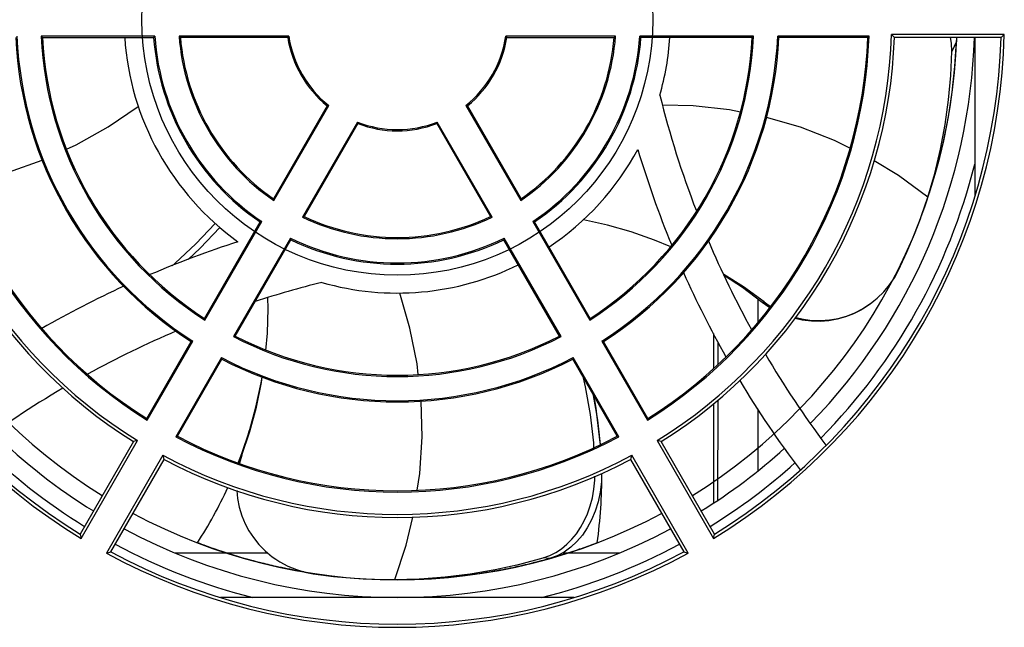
# Model space of a CAD drawing. Header units: millimetres. Extents: x -71 to 747, y -184 to 606.
# Tile 8 of 97: x 230 to 285, y -143 to -109. Entities that reach past the tile are written whole.
import ezdxf

# ---------------------------------------------------------------- set-up
doc = ezdxf.new("R2010")
doc.units = ezdxf.units.MM
doc.header["$LTSCALE"] = 30.734
doc.layers.get('0').update_dxf_attribs({"linetype": 'CONTINUOUS'})

msp = doc.modelspace()

# ---------------------------------------------------------------- linework, layer by layer
at = {"color": 7}
for p, q in [((230.724, -109.907), (230.798, -109.977)), ((237.124, -109.907), (230.724, -109.907)), ((230.798, -109.977), (237.059, -109.977)), ((237.059, -109.977), (237.124, -109.907)), ((244.663, -109.907), (238.488, -109.907)), ((238.488, -109.907), (238.563, -109.977)), ((244.603, -109.977), (238.563, -109.977)), ((244.603, -109.977), (244.663, -109.907)), ((263.057, -109.907), (256.882, -109.907)), ((256.882, -109.907), (256.942, -109.977)), ((256.942, -109.977), (262.982, -109.977)), ((262.982, -109.977), (263.057, -109.907)), ((270.821, -109.907), (264.421, -109.907)), ((264.421, -109.907), (264.486, -109.977)), ((270.747, -109.977), (264.486, -109.977)), ((270.747, -109.977), (270.821, -109.907)), ((277.326, -109.907), (272.182, -109.907)), ((272.182, -109.907), (272.249, -109.977)), ((277.254, -109.977), (272.249, -109.977)), ((277.254, -109.977), (277.326, -109.907)), ((284.938, -109.802), (278.585, -109.802)), ((278.585, -109.802), (278.698, -109.919)), ((278.698, -109.919), (278.755, -109.977)), ((284.758, -109.977), (278.755, -109.977)), ((282.249, -110.199), (281.992, -110.757)), ((282.162, -111.613), (282.249, -110.199)), ((282.24, -109.977), (282.249, -110.199)), ((283.272, -109.977), (283.272, -118.916)), ((284.758, -109.977), (284.938, -109.802)), ((246.822, -113.82), (243.802, -119.051)), ((243.825, -119.151), (246.912, -113.803)), ((246.912, -113.803), (246.822, -113.82)), ((254.723, -113.82), (254.633, -113.803)), ((254.633, -113.803), (257.72, -119.151)), ((254.723, -113.82), (257.743, -119.051)), ((248.523, -114.733), (245.435, -120.081)), ((248.554, -114.82), (245.534, -120.051)), ((248.554, -114.82), (248.523, -114.733)), ((253.022, -114.733), (252.991, -114.82)), ((252.991, -114.82), (256.011, -120.051)), ((256.11, -120.081), (253.022, -114.733)), ((280.731, -118.711), (281.161, -117.272)), ((243.802, -119.051), (243.825, -119.151)), ((257.72, -119.151), (257.743, -119.051)), ((280.281, -119.997), (280.633, -118.952)), ((245.435, -120.081), (245.534, -120.051)), ((256.011, -120.051), (256.11, -120.081)), ((280.217, -120.176), (280.281, -119.997)), ((239.919, -125.776), (243.05, -120.353)), ((239.943, -125.875), (243.143, -120.332)), ((243.143, -120.332), (243.05, -120.353)), ((258.495, -120.353), (258.402, -120.332)), ((258.402, -120.332), (261.602, -125.875)), ((261.626, -125.776), (258.495, -120.353)), ((244.754, -121.262), (241.554, -126.805)), ((241.651, -126.776), (244.782, -121.353)), ((244.782, -121.353), (244.754, -121.262)), ((256.791, -121.262), (256.763, -121.353)), ((259.894, -126.776), (256.763, -121.353)), ((259.991, -126.805), (256.791, -121.262)), ((271.073, -124.694), (271.073, -125.986)), ((271.412, -124.853), (271.784, -125.115)), ((239.919, -125.776), (239.943, -125.875)), ((261.602, -125.875), (261.626, -125.776)), ((241.554, -126.805), (241.651, -126.776)), ((259.894, -126.776), (259.991, -126.805)), ((268.573, -126.634), (268.573, -128.587)), ((236.666, -131.41), (239.168, -127.077)), ((236.69, -131.508), (239.262, -127.054)), ((239.262, -127.054), (239.168, -127.077)), ((262.377, -127.077), (262.283, -127.054)), ((262.283, -127.054), (264.855, -131.508)), ((264.879, -131.41), (262.377, -127.077)), ((268.832, -128.353), (268.834, -127.103)), ((240.873, -127.984), (238.301, -132.438)), ((240.9, -128.077), (240.873, -127.984)), ((260.672, -127.984), (260.645, -128.077)), ((263.244, -132.438), (260.672, -127.984)), ((238.398, -132.41), (240.9, -128.077)), ((263.147, -132.41), (260.645, -128.077)), ((268.573, -130.583), (268.573, -136.159)), ((268.82, -136.005), (268.829, -130.362)), ((271.073, -130.868), (271.073, -134.338)), ((236.666, -131.41), (236.69, -131.508)), ((264.855, -131.508), (264.879, -131.41)), ((238.301, -132.438), (238.398, -132.41)), ((263.147, -132.41), (263.244, -132.438)), ((235.915, -132.71), (232.914, -137.909)), ((232.975, -138.152), (236.152, -132.651)), ((235.994, -132.691), (235.915, -132.71)), ((236.152, -132.651), (235.994, -132.691)), ((265.472, -132.671), (265.393, -132.651)), ((265.393, -132.651), (268.569, -138.152)), ((265.63, -132.71), (265.472, -132.671)), ((268.631, -137.909), (265.63, -132.71)), ((237.581, -133.476), (234.404, -138.977)), ((237.603, -133.554), (237.581, -133.476)), ((237.647, -133.71), (237.603, -133.554)), ((241.86, -133.875), (242.001, -133.429)), ((242.001, -133.429), (242.03, -133.477)), ((263.964, -133.476), (263.92, -133.632)), ((267.141, -138.977), (263.964, -133.476)), ((234.646, -138.909), (237.647, -133.71)), ((241.849, -133.926), (241.86, -133.875)), ((263.92, -133.632), (263.898, -133.71)), ((263.898, -133.71), (266.899, -138.909)), ((232.914, -137.909), (232.975, -138.152)), ((268.569, -138.152), (268.631, -137.909)), ((234.404, -138.977), (234.646, -138.909)), ((243.478, -138.977), (238.278, -138.977)), ((240.733, -138.835), (240.526, -138.764)), ((259.359, -139.115), (259.703, -138.942)), ((263.267, -138.977), (260.059, -138.977)), ((266.899, -138.909), (267.141, -138.977)), ((243.164, -139.544), (243.024, -139.509)), ((243.732, -139.182), (243.931, -139.324)), ((257.966, -139.645), (259.338, -139.29)), ((258.106, -139.611), (257.977, -139.642)), ((258.61, -139.486), (258.494, -139.516)), ((258.99, -139.25), (259.359, -139.115)), ((259.338, -139.29), (258.99, -139.25)), ((259.269, -139.309), (259.177, -139.335)), ((259.38, -139.278), (259.269, -139.309)), ((259.764, -139.134), (259.338, -139.29)), ((259.45, -139.258), (259.38, -139.278)), ((259.624, -139.208), (259.45, -139.258)), ((256.051, -140.032), (255.944, -140.05)), ((256.71, -139.913), (256.546, -139.944)), ((249.359, -140.446), (249.482, -140.451)), ((249.482, -140.451), (250.625, -140.466)), ((250.625, -140.466), (252.04, -140.426)), ((250.772, -140.477), (252.274, -140.441)), ((253.501, -140.359), (253.359, -140.371)), ((253.615, -140.349), (253.501, -140.359)), ((253.728, -140.338), (253.615, -140.349)), ((253.91, -140.32), (253.728, -140.338)), ((260.726, -141.477), (240.819, -141.477))]:
    msp.add_line(p, q, dxfattribs=at)
for points in [[(281.992, -110.757), (281.969, -110.306), (281.908, -109.977)], [(280.633, -118.952), (281.018, -117.619), (281.343, -116.256), (281.604, -114.88), (281.799, -113.493), (281.929, -112.107), (281.992, -110.757)], [(281.794, -114.442), (282.009, -113.046), (282.162, -111.613)], [(232.156, -116.263), (232.702, -116.016), (234.495, -115.009), (236.192, -113.854)], [(270.081, -114.17), (269.469, -114.049), (267.427, -113.825), (265.709, -113.789)], [(276.252, -116.201), (275.389, -115.775), (273.469, -115.027), (271.554, -114.469)], [(281.161, -117.272), (281.516, -115.836), (281.794, -114.442)], [(225.955, -118.225), (226.886, -118.069), (228.881, -117.554), (230.785, -116.881)], [(280.633, -118.952), (278.985, -117.747), (277.617, -116.918)], [(266.175, -121.757), (265.248, -121.378), (263.929, -120.914), (262.595, -120.531), (261.25, -120.229)], [(278.981, -123.072), (279.455, -122.059), (279.889, -121.034), (280.217, -120.176)], [(238.096, -122.816), (238.272, -122.672), (239.433, -121.59), (240.521, -120.436)], [(239.009, -122.459), (239.681, -121.832), (240.781, -120.663)], [(271.412, -124.853), (270.25, -124.008), (269.151, -123.302)], [(271.317, -124.875), (270.198, -124.045), (269.184, -123.378)], [(278.473, -123.896), (278.75, -123.493), (278.981, -123.072)], [(277.601, -124.797), (277.784, -124.643), (278.148, -124.284), (278.473, -123.896)], [(243.378, -127.576), (243.457, -126.611), (243.503, -125.215), (243.489, -124.622)], [(251.95, -128.937), (251.882, -128.339), (251.479, -126.322), (250.905, -124.352)], [(271.317, -124.875), (271.341, -124.87), (271.364, -124.864), (271.388, -124.859), (271.412, -124.853)], [(271.742, -125.173), (271.691, -125.144), (271.317, -124.875)], [(277.417, -124.94), (277.311, -125.018), (276.891, -125.288), (276.447, -125.513), (275.99, -125.692), (275.531, -125.823), (275.063, -125.906), (274.579, -125.947), (274.082, -125.937), (273.56, -125.872), (273.166, -125.784)], [(273.202, -125.732), (273.633, -125.828), (274.13, -125.889), (274.619, -125.899), (275.104, -125.861), (275.583, -125.776), (276.054, -125.644), (276.517, -125.462), (276.965, -125.233), (277.388, -124.959), (277.601, -124.797)], [(242.001, -133.429), (242.445, -132.108), (242.814, -130.764), (243.108, -129.401), (243.159, -129.073)], [(242.03, -133.477), (242.473, -132.131), (242.839, -130.768), (243.124, -129.392), (243.171, -129.077)], [(261.842, -133.043), (261.829, -132.771), (261.65, -131.192), (261.371, -129.633), (261.243, -129.113)], [(262.2, -132.869), (262.195, -132.764), (262.011, -131.159), (261.822, -130.116)], [(251.899, -135.438), (252.038, -134.504), (252.164, -132.448), (252.113, -130.431)], [(242.03, -133.477), (241.89, -133.923), (241.887, -133.938)], [(259.703, -138.942), (260.022, -138.731), (260.32, -138.485), (260.596, -138.203), (260.851, -137.889), (261.081, -137.547), (261.287, -137.173), (261.471, -136.765), (261.626, -136.327), (261.751, -135.862), (261.841, -135.375), (261.892, -134.876), (261.897, -134.66)], [(262.272, -134.504), (262.258, -134.97), (262.19, -135.543), (262.071, -136.099), (261.907, -136.625), (261.704, -137.11), (261.464, -137.557), (261.19, -137.964), (260.882, -138.329), (260.538, -138.65), (260.163, -138.921), (259.764, -139.134)], [(241.741, -135.467), (241.783, -135.906), (241.88, -136.403), (242.025, -136.878), (242.21, -137.325), (242.421, -137.728), (242.674, -138.109), (242.982, -138.492), (243.336, -138.854), (243.732, -139.182)], [(250.625, -140.466), (251.263, -138.53), (251.638, -136.951)], [(240.526, -138.764), (240.401, -138.721), (240.275, -138.676), (240.149, -138.632), (240.023, -138.586), (239.898, -138.541), (239.773, -138.494), (239.648, -138.447), (239.522, -138.4)], [(262.022, -138.4), (261.925, -138.437), (261.826, -138.474), (261.727, -138.511), (261.627, -138.548), (261.527, -138.585), (261.425, -138.621), (261.322, -138.658), (261.219, -138.695), (261.115, -138.731), (261.01, -138.767)], [(243.024, -139.509), (242.85, -139.465), (242.676, -139.419), (242.502, -139.372), (242.329, -139.324), (242.15, -139.274), (241.972, -139.223), (241.795, -139.171), (241.617, -139.117), (241.44, -139.063), (241.263, -139.008), (241.086, -138.951), (240.91, -138.893), (240.733, -138.835)], [(261.01, -138.767), (260.893, -138.807), (260.775, -138.847), (260.656, -138.887), (260.536, -138.926), (260.415, -138.965), (260.292, -139.004), (260.168, -139.043), (260.034, -139.085), (259.899, -139.126), (259.762, -139.167), (259.624, -139.208)], [(243.956, -139.731), (243.843, -139.705), (243.73, -139.68), (243.616, -139.653), (243.503, -139.627), (243.39, -139.6), (243.277, -139.572), (243.164, -139.544)], [(243.931, -139.324), (244.162, -139.471), (244.619, -139.712), (245.09, -139.905)], [(252.04, -140.426), (253.465, -140.319), (254.88, -140.145), (256.284, -139.906), (257.666, -139.604), (258.99, -139.25)], [(255.162, -140.169), (256.555, -139.942), (257.966, -139.645)], [(257.977, -139.642), (257.815, -139.68), (257.679, -139.711), (257.542, -139.741), (257.405, -139.771), (257.267, -139.8), (257.129, -139.829), (256.99, -139.858), (256.85, -139.885), (256.71, -139.913)], [(258.494, -139.516), (258.417, -139.535), (258.339, -139.555), (258.262, -139.574), (258.184, -139.593), (258.106, -139.611)], [(259.177, -139.335), (259.045, -139.371), (258.959, -139.395), (258.872, -139.418), (258.785, -139.441), (258.698, -139.464), (258.61, -139.486)], [(245.533, -140.038), (245.416, -140.018), (245.298, -139.998), (245.181, -139.977), (245.028, -139.949), (244.874, -139.92), (244.721, -139.89), (244.568, -139.86), (244.415, -139.829), (244.262, -139.797), (244.109, -139.764), (243.956, -139.731)], [(245.09, -139.905), (245.561, -140.046), (246.034, -140.138)], [(246.034, -140.138), (247.184, -140.287), (248.335, -140.391), (249.359, -140.446)], [(252.274, -140.441), (253.749, -140.336), (255.162, -140.169)], [(255.158, -140.17), (255.02, -140.189), (254.882, -140.208), (254.743, -140.226), (254.605, -140.243), (254.466, -140.259), (254.327, -140.276), (254.188, -140.291), (254.049, -140.306), (253.91, -140.32)], [(255.944, -140.05), (255.856, -140.064), (255.767, -140.079), (255.679, -140.093), (255.575, -140.109), (255.471, -140.125), (255.367, -140.14), (255.262, -140.155), (255.158, -140.17)], [(256.546, -139.944), (256.464, -139.959), (256.382, -139.974), (256.3, -139.989), (256.217, -140.003), (256.134, -140.018), (256.051, -140.032)], [(252.267, -140.442), (252.13, -140.448), (251.994, -140.454), (251.858, -140.459), (251.721, -140.463), (251.585, -140.467), (251.45, -140.47), (251.314, -140.473), (251.178, -140.475), (251.043, -140.476), (250.908, -140.477), (250.772, -140.477)], [(253.359, -140.371), (253.211, -140.383), (253.093, -140.392), (252.974, -140.4), (252.856, -140.408), (252.738, -140.416), (252.62, -140.423), (252.502, -140.43), (252.384, -140.436), (252.267, -140.442)]]:
    msp.add_lwpolyline(points, dxfattribs=at)
msp.add_circle((250.772, -108.977), 14.375, dxfattribs=at)
for centre, radius, start, end in [((250.772, -108.977), 34.175, 181.3833, 238.6167), ((250.772, -108.977), 34, 181.6854, 238.3146), ((250.772, -108.977), 31.5, 181.8212, 238.1807), ((250.772, -108.977), 28, 182.0467, 237.9533), ((250.772, -108.977), 27.825, 181.6991, 238.3009), ((250.772, -108.977), 26.57, 182.0059, 237.9941), ((250.772, -108.977), 26.5, 182.1626, 237.8374), ((250.772, -108.977), 21.5, 182.6659, 237.3341), ((250.772, -108.977), 21.43, 182.4873, 237.5127), ((250.772, -108.977), 20.07, 182.6559, 237.3441), ((250.772, -108.977), 20, 182.866, 237.134), ((250.772, -108.977), 15.375, 183.7336, 234.3066), ((250.772, -108.977), 13.75, 184.1706, 235.8294), ((250.772, -108.977), 13.68, 183.8981, 236.1019), ((250.772, -108.977), 12.32, 184.3293, 235.6707), ((250.772, -108.977), 12.25, 184.6824, 235.3176), ((250.772, -108.977), 6.25, 189.2069, 230.7931), ((250.772, -108.977), 6.18, 188.6551, 231.3449), ((250.772, -108.977), 6.18, 308.6551, 351.3449), ((250.772, -108.977), 6.25, 309.2069, 350.7931), ((250.772, -108.977), 12.32, 304.3293, 355.6707), ((250.772, -108.977), 12.25, 304.6824, 355.3176), ((250.772, -108.977), 13.68, 303.8981, 356.1019), ((250.772, -108.977), 13.75, 304.1706, 355.8294), ((250.772, -108.977), 20.07, 302.6559, 357.3441), ((250.772, -108.977), 20, 302.866, 357.134), ((250.772, -108.977), 21.43, 302.4873, 357.5127), ((250.772, -108.977), 21.5, 302.6659, 357.3341), ((250.772, -108.977), 26.57, 302.0059, 357.9941), ((250.772, -108.977), 26.5, 302.1626, 357.8374), ((250.772, -108.977), 27.825, 301.6991, 358.3009), ((250.772, -108.977), 15.375, 343.9532, 356.269), ((250.772, -108.977), 28, 302.0467, 357.9533), ((250.772, -108.977), 31.5, 301.8193, 358.1774), ((250.772, -108.977), 34.175, 301.3833, 358.6167), ((250.772, -108.977), 34, 301.6854, 358.3146), ((250.772, -108.977), 32.5, 315.7095, 358.2358), ((318.865, -99.963), 54.942, 193.9701, 201.0926), ((250.772, -108.977), 6.18, 248.6551, 291.3449), ((250.772, -108.977), 6.25, 249.2069, 290.7931), ((250.772, -108.977), 15.375, 303.7284, 331.686), ((318.865, -99.963), 56.942, 196.6405, 202.387), ((250.772, -108.977), 33.5, 315.4131, 345.9654), ((250.772, -108.977), 12.32, 244.3293, 295.6707), ((250.772, -108.977), 12.25, 244.6824, 295.3176), ((250.772, -108.977), 13.68, 243.8981, 296.1019), ((250.772, -108.977), 13.75, 244.1706, 295.8294), ((259.786, -177.07), 58.442, 107.92246, 113.10761), ((318.865, -99.963), 54.942, 202.9749, 208.7737), ((250.772, -108.977), 15.375, 253.9532, 296.2644), ((318.865, -99.963), 56.942, 204.0888, 209.4274), ((259.786, -177.07), 58.442, 114.68626, 119.76648), ((259.786, -177.07), 54.942, 103.9701, 108.0388), ((259.786, -177.07), 54.942, 112.9755, 118.772), ((250.772, -108.977), 20.07, 242.6559, 297.3441), ((250.772, -108.977), 20, 242.866, 297.134), ((250.772, -108.977), 21.43, 242.4873, 297.5127), ((318.865, -99.963), 54.942, 210.4259, 216.8475), ((250.772, -108.977), 21.5, 242.6659, 297.3341), ((318.865, -99.963), 56.942, 210.9794, 217.0877), ((259.786, -177.07), 54.942, 120.4353, 126.842), ((237.28, -134.818), 25, 4.4734, 10.7765), ((218.53, -124.823), 25, 338.6698, 346.3888), ((250.772, -108.977), 32.5, 225.7095, 238.2358), ((250.772, -108.977), 26.57, 242.0059, 297.9941), ((250.772, -108.977), 26.5, 242.1626, 297.8374), ((250.772, -108.977), 33.5, 225.4135, 238.2894), ((250.772, -108.977), 27.825, 241.6991, 298.3009), ((250.772, -108.977), 32.5, 301.7642, 312.1305), ((250.772, -108.977), 28, 242.0467, 297.9533), ((250.772, -108.977), 33.5, 301.7114, 311.9563), ((237.28, -134.818), 25, 351.7619, 0.7247), ((218.53, -124.823), 25, 327.1065, 335.2465), ((250.772, -108.977), 31.5, 241.82, 298.18), ((250.772, -108.977), 32.5, 241.7642, 298.2358), ((250.772, -108.977), 33.5, 241.711, 255.9654), ((250.772, -108.977), 33.5, 284.0346, 298.2883), ((250.772, -108.977), 34.175, 241.3833, 298.6167), ((250.772, -108.977), 34, 241.6854, 298.3146)]:
    msp.add_arc(centre, radius, start, end, dxfattribs=at)

doc.saveas('drawing.dxf')
